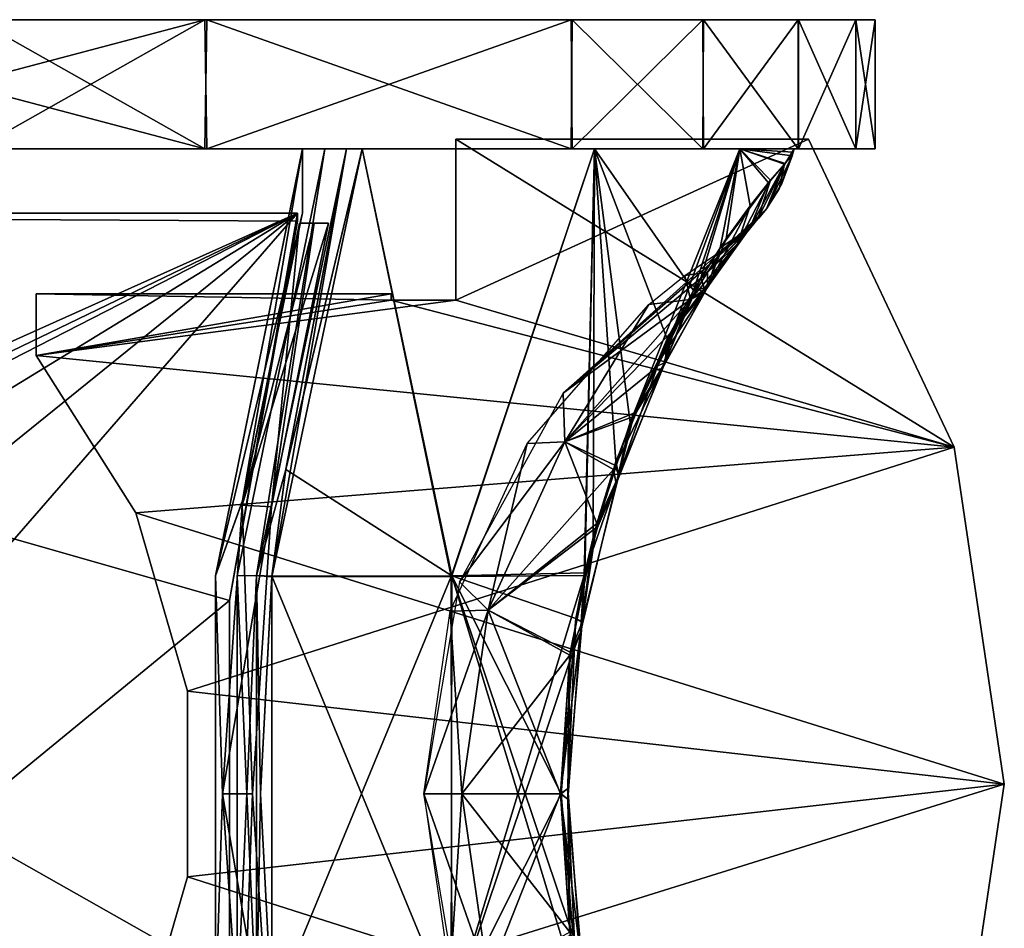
# Model space of a CAD drawing. Header units: millimetres. Extents: x -115 to 115, y -44 to 583.
# Tile 18 of 102: x 82 to 112, y -24 to 4. Entities that reach past the tile are written whole.
import ezdxf

# ---------------------------------------------------------------- set-up
doc = ezdxf.new("R2010")
doc.units = ezdxf.units.MM
doc.header["$LTSCALE"] = 67.002822
for name, color, linetype in [('1', 7, 'CONTINUOUS'), ('13', 7, 'CONTINUOUS'), ('15', 7, 'CONTINUOUS'), ('2', 7, 'CONTINUOUS'), ('3', 7, 'CONTINUOUS'), ('4', 7, 'CONTINUOUS'), ('5', 7, 'CONTINUOUS'), ('53', 7, 'CONTINUOUS'), ('54', 7, 'CONTINUOUS'), ('55', 7, 'CONTINUOUS'), ('56', 7, 'CONTINUOUS'), ('57', 7, 'CONTINUOUS'), ('58', 7, 'CONTINUOUS'), ('59', 7, 'CONTINUOUS'), ('6', 7, 'CONTINUOUS'), ('60', 7, 'CONTINUOUS'), ('61', 7, 'CONTINUOUS'), ('62', 7, 'CONTINUOUS'), ('63', 7, 'CONTINUOUS'), ('65', 7, 'CONTINUOUS'), ('66', 7, 'CONTINUOUS'), ('67', 7, 'CONTINUOUS'), ('68', 7, 'CONTINUOUS'), ('7', 7, 'CONTINUOUS')]:
    doc.layers.add(name, color=color, linetype=linetype)

msp = doc.modelspace()

# ---------------------------------------------------------------- linework, layer by layer
at = {"layer": '1', "color": 7, "linetype": 'Continuous'}
for points in [[(-107.901, 0, -11.38), (108.5, 0), (-108.5, 0), (-107.901, 0, -11.38)], [(-108.5, 0), (108.5, 0), (107.901, 0, 11.38), (-108.5, 0)], [(-107.904, 0, 11.357), (-108.5, 0), (107.901, 0, 11.38), (-107.904, 0, 11.357)], [(-106.125, 0, 22.574), (-107.904, 0, 11.357), (107.901, 0, 11.38), (-106.125, 0, 22.574)], [(107.904, 0, -11.357), (108.5, 0), (-107.901, 0, -11.38), (107.904, 0, -11.357)], [(106.125, 0, -22.574), (107.904, 0, -11.357), (-107.901, 0, -11.38), (106.125, 0, -22.574)], [(-106.114, 0, -22.621), (106.125, 0, -22.574), (-107.901, 0, -11.38), (-106.114, 0, -22.621)], [(-103.183, 0, 33.546), (-106.125, 0, 22.574), (106.114, 0, 22.621), (-103.183, 0, 33.546)], [(106.114, 0, 22.621), (-106.125, 0, 22.574), (107.901, 0, 11.38), (106.114, 0, 22.621)], [(103.183, 0, -33.546), (106.125, 0, -22.574), (-106.114, 0, -22.621), (103.183, 0, -33.546)], [(-103.161, 0, -33.615), (103.183, 0, -33.546), (-106.114, 0, -22.621), (-103.161, 0, -33.615)], [(-99.113, 0, 44.146), (-103.183, 0, 33.546), (103.161, 0, 33.615), (-99.113, 0, 44.146)], [(103.161, 0, 33.615), (-103.183, 0, 33.546), (106.114, 0, 22.621), (103.161, 0, 33.615)], [(99.113, 0, -44.146), (103.183, 0, -33.546), (-103.161, 0, -33.615), (99.113, 0, -44.146)], [(-99.075, 0, -44.231), (99.113, 0, -44.146), (-103.161, 0, -33.615), (-99.075, 0, -44.231)], [(-87.784, 0, 63.765), (-99.113, 0, 44.146), (99.075, 0, 44.231), (-87.784, 0, 63.765)], [(99.075, 0, 44.231), (-99.113, 0, 44.146), (103.161, 0, 33.615), (99.075, 0, 44.231)], [(87.784, 0, -63.765), (99.113, 0, -44.146), (-99.075, 0, -44.231), (87.784, 0, -63.765)], [(-87.725, 0, -63.846), (87.784, 0, -63.765), (-99.075, 0, -44.231), (-87.725, 0, -63.846)], [(-80.637, 0, 72.593), (-87.784, 0, 63.765), (87.725, 0, 63.846), (-80.637, 0, 72.593)], [(87.725, 0, 63.846), (-87.784, 0, 63.765), (99.075, 0, 44.231), (87.725, 0, 63.846)], [(80.637, 0, -72.593), (87.784, 0, -63.765), (-87.725, 0, -63.846), (80.637, 0, -72.593)], [(72.554, 0, 80.673), (-80.637, 0, 72.593), (87.725, 0, 63.846), (72.554, 0, 80.673)]]:
    msp.add_3dface(points, dxfattribs=at)
at = {"layer": '13', "color": 7, "linetype": 'Continuous'}
for points in [[(46.5, -21.8, -52.75), (46.5, -2, -52.75), (90.6, -2, -52.75), (46.5, -21.8, -52.75)], [(47.5, -22.8, -52.75), (46.5, -21.8, -52.75), (90.6, -2, -52.75), (47.5, -22.8, -52.75)], [(50, -22.8, -52.75), (47.5, -22.8, -52.75), (90.6, -2, -52.75), (50, -22.8, -52.75)], [(52.5, -25.3, -52.75), (50, -22.8, -52.75), (90.6, -2, -52.75), (52.5, -25.3, -52.75)], [(52.5, -32.8, -52.75), (52.5, -25.3, -52.75), (90.6, -2, -52.75), (52.5, -32.8, -52.75)], [(59.5, -37.8, -52.75), (52.5, -32.8, -52.75), (90.6, -2, -52.75), (59.5, -37.8, -52.75)], [(88.49, -14.011, -52.75), (59.5, -37.8, -52.75), (90.6, -2, -52.75), (88.49, -14.011, -52.75)], [(90.6, -2.246, -52.75), (88.49, -14.011, -52.75), (90.6, -2, -52.75), (90.6, -2.246, -52.75)], [(88.49, -25.789, -52.75), (59.5, -37.8, -52.75), (88.49, -14.011, -52.75), (88.49, -25.789, -52.75)]]:
    msp.add_3dface(points, dxfattribs=at)
at = {"layer": '15', "color": 7, "linetype": 'Continuous'}
for points in [[(90.6, -2, 52.75), (46.5, -2, 52.75), (90.6, -2.246, 52.75), (90.6, -2, 52.75)], [(90.6, -2.246, 52.75), (46.5, -2, 52.75), (88.49, -14.011, 52.75), (90.6, -2.246, 52.75)], [(88.49, -14.011, 52.75), (46.5, -2, 52.75), (88.49, -25.789, 52.75), (88.49, -14.011, 52.75)], [(88.49, -25.789, 52.75), (46.5, -2, 52.75), (59.5, -37.8, 52.75), (88.49, -25.789, 52.75)]]:
    msp.add_3dface(points, dxfattribs=at)
at = {"layer": '2', "color": 7, "linetype": 'Continuous'}
for points in [[(87.725, 4, -63.846), (72.605, 0, -80.627), (72.554, 4, -80.673), (87.725, 4, -63.846)], [(80.637, 0, -72.593), (72.605, 0, -80.627), (87.725, 4, -63.846), (80.637, 0, -72.593)], [(87.784, 0, -63.765), (80.637, 0, -72.593), (87.725, 4, -63.846), (87.784, 0, -63.765)], [(99.075, 4, -44.231), (87.784, 0, -63.765), (87.725, 4, -63.846), (99.075, 4, -44.231)], [(99.113, 0, -44.146), (87.784, 0, -63.765), (99.075, 4, -44.231), (99.113, 0, -44.146)], [(103.161, 4, -33.615), (99.113, 0, -44.146), (99.075, 4, -44.231), (103.161, 4, -33.615)], [(103.183, 0, -33.546), (99.113, 0, -44.146), (103.161, 4, -33.615), (103.183, 0, -33.546)], [(106.114, 4, -22.621), (103.183, 0, -33.546), (103.161, 4, -33.615), (106.114, 4, -22.621)], [(106.125, 0, -22.574), (103.183, 0, -33.546), (106.114, 4, -22.621), (106.125, 0, -22.574)], [(107.901, 4, -11.38), (106.125, 0, -22.574), (106.114, 4, -22.621), (107.901, 4, -11.38)], [(107.904, 0, -11.357), (106.125, 0, -22.574), (107.901, 4, -11.38), (107.904, 0, -11.357)], [(108.5, 4), (107.904, 0, -11.357), (107.901, 4, -11.38), (108.5, 4)], [(108.5, 0), (107.904, 0, -11.357), (108.5, 4), (108.5, 0)]]:
    msp.add_3dface(points, dxfattribs=at)
at = {"layer": '3', "color": 7, "linetype": 'Continuous'}
for points in [[(72.554, 0, 80.673), (87.725, 0, 63.846), (72.605, 4, 80.627), (72.554, 0, 80.673)], [(72.605, 4, 80.627), (87.725, 0, 63.846), (80.637, 4, 72.593), (72.605, 4, 80.627)], [(80.637, 4, 72.593), (87.725, 0, 63.846), (87.784, 4, 63.765), (80.637, 4, 72.593)], [(87.725, 0, 63.846), (99.075, 0, 44.231), (87.784, 4, 63.765), (87.725, 0, 63.846)], [(87.784, 4, 63.765), (99.075, 0, 44.231), (99.113, 4, 44.146), (87.784, 4, 63.765)], [(99.075, 0, 44.231), (103.161, 0, 33.615), (99.113, 4, 44.146), (99.075, 0, 44.231)], [(99.113, 4, 44.146), (103.161, 0, 33.615), (103.183, 4, 33.546), (99.113, 4, 44.146)], [(103.161, 0, 33.615), (106.114, 0, 22.621), (103.183, 4, 33.546), (103.161, 0, 33.615)], [(103.183, 4, 33.546), (106.114, 0, 22.621), (106.125, 4, 22.574), (103.183, 4, 33.546)], [(106.114, 0, 22.621), (107.901, 0, 11.38), (106.125, 4, 22.574), (106.114, 0, 22.621)], [(106.125, 4, 22.574), (107.901, 0, 11.38), (107.904, 4, 11.357), (106.125, 4, 22.574)], [(107.901, 0, 11.38), (108.5, 0), (107.904, 4, 11.357), (107.901, 0, 11.38)], [(108.5, 0), (108.5, 4), (107.904, 4, 11.357), (108.5, 0)]]:
    msp.add_3dface(points, dxfattribs=at)
at = {"layer": '4', "color": 7, "linetype": 'Continuous'}
for points in [[(108.5, 4), (107.901, 4, -11.38), (-108.5, 4), (108.5, 4)], [(108.5, 4), (-108.5, 4), (-107.901, 4, 11.38), (108.5, 4)], [(107.901, 4, -11.38), (-107.904, 4, -11.357), (-108.5, 4), (107.901, 4, -11.38)], [(107.901, 4, -11.38), (-106.125, 4, -22.574), (-107.904, 4, -11.357), (107.901, 4, -11.38)], [(108.5, 4), (-107.901, 4, 11.38), (107.904, 4, 11.357), (108.5, 4)], [(-107.901, 4, 11.38), (-106.114, 4, 22.621), (106.125, 4, 22.574), (-107.901, 4, 11.38)], [(-107.901, 4, 11.38), (106.125, 4, 22.574), (107.904, 4, 11.357), (-107.901, 4, 11.38)], [(107.901, 4, -11.38), (106.114, 4, -22.621), (-106.125, 4, -22.574), (107.901, 4, -11.38)], [(106.114, 4, -22.621), (-103.183, 4, -33.546), (-106.125, 4, -22.574), (106.114, 4, -22.621)], [(-106.114, 4, 22.621), (-103.161, 4, 33.615), (103.183, 4, 33.546), (-106.114, 4, 22.621)], [(-106.114, 4, 22.621), (103.183, 4, 33.546), (106.125, 4, 22.574), (-106.114, 4, 22.621)], [(106.114, 4, -22.621), (103.161, 4, -33.615), (-103.183, 4, -33.546), (106.114, 4, -22.621)], [(103.161, 4, -33.615), (-99.113, 4, -44.146), (-103.183, 4, -33.546), (103.161, 4, -33.615)], [(-103.161, 4, 33.615), (-99.075, 4, 44.231), (99.113, 4, 44.146), (-103.161, 4, 33.615)], [(-103.161, 4, 33.615), (99.113, 4, 44.146), (103.183, 4, 33.546), (-103.161, 4, 33.615)], [(103.161, 4, -33.615), (99.075, 4, -44.231), (-99.113, 4, -44.146), (103.161, 4, -33.615)], [(99.075, 4, -44.231), (-87.784, 4, -63.765), (-99.113, 4, -44.146), (99.075, 4, -44.231)], [(-99.075, 4, 44.231), (-87.725, 4, 63.846), (87.784, 4, 63.765), (-99.075, 4, 44.231)], [(-99.075, 4, 44.231), (87.784, 4, 63.765), (99.113, 4, 44.146), (-99.075, 4, 44.231)], [(99.075, 4, -44.231), (87.725, 4, -63.846), (-87.784, 4, -63.765), (99.075, 4, -44.231)], [(87.725, 4, -63.846), (-80.637, 4, -72.593), (-87.784, 4, -63.765), (87.725, 4, -63.846)], [(-87.725, 4, 63.846), (80.637, 4, 72.593), (87.784, 4, 63.765), (-87.725, 4, 63.846)], [(87.725, 4, -63.846), (72.554, 4, -80.673), (-80.637, 4, -72.593), (87.725, 4, -63.846)]]:
    msp.add_3dface(points, dxfattribs=at)
at = {"layer": '5', "color": 7, "linetype": 'Continuous'}
for points in [[(95.5, 0.3, 1.5), (95.5, -4.7, 1.5), (106.433, 0.3, 1.5), (95.5, 0.3, 1.5)], [(106.433, 0.3, 1.5), (95.5, -4.7, 1.5), (110.95, -9.25, 1.5), (106.433, 0.3, 1.5)], [(82.5, -4.5, 1.5), (82.5, -6.415, 1.5), (93.5, -4.5, 1.5), (82.5, -4.5, 1.5)], [(93.5, -4.5, 1.5), (82.5, -6.415, 1.5), (93.5, -4.7, 1.5), (93.5, -4.5, 1.5)], [(93.5, -4.7, 1.5), (82.5, -6.415, 1.5), (95.5, -4.7, 1.5), (93.5, -4.7, 1.5)], [(95.5, -4.7, 1.5), (82.5, -6.415, 1.5), (110.95, -9.25, 1.5), (95.5, -4.7, 1.5)], [(82.5, -6.415, 1.5), (85.584, -11.293, 1.5), (110.95, -9.25, 1.5), (82.5, -6.415, 1.5)], [(85.584, -11.293, 1.5), (87.185, -16.824, 1.5), (110.95, -9.25, 1.5), (85.584, -11.293, 1.5)], [(110.95, -9.25, 1.5), (87.185, -16.824, 1.5), (112.5, -19.7, 1.5), (110.95, -9.25, 1.5)], [(87.185, -16.824, 1.5), (87.185, -22.576, 1.5), (112.5, -19.7, 1.5), (87.185, -16.824, 1.5)], [(87.185, -22.576, 1.5), (85.584, -28.107, 1.5), (112.5, -19.7, 1.5), (87.185, -22.576, 1.5)], [(112.5, -19.7, 1.5), (85.584, -28.107, 1.5), (110.95, -30.15, 1.5), (112.5, -19.7, 1.5)]]:
    msp.add_3dface(points, dxfattribs=at)
at = {"layer": '53', "color": 7, "linetype": 'Continuous'}
for points in [[(92.602, 0, 53.213), (92.118, 0, 53.792), (90.237, -9.942, 53.259), (92.602, 0, 53.213)], [(91.448, 0, 54.163), (88.726, -13.242, 54.163), (89.323, -13.236, 53.831), (91.448, 0, 54.163)], [(92.118, 0, 53.792), (91.448, 0, 54.163), (89.323, -13.236, 53.831), (92.118, 0, 53.792)], [(92.118, 0, 53.792), (89.323, -13.236, 53.831), (90.237, -9.942, 53.259), (92.118, 0, 53.792)], [(90.237, -9.942, 53.259), (89.323, -13.236, 53.831), (89.801, -13.258, 53.268), (90.237, -9.942, 53.259)], [(88.726, -13.242, 54.163), (88.726, -26.758, 54.163), (89.323, -13.236, 53.831), (88.726, -13.242, 54.163)], [(89.323, -13.236, 53.831), (88.726, -26.758, 54.163), (89.323, -26.764, 53.831), (89.323, -13.236, 53.831)], [(89.323, -13.236, 53.831), (89.323, -26.764, 53.831), (89.447, -20, 53.275), (89.323, -13.236, 53.831)], [(89.801, -13.258, 53.268), (89.323, -13.236, 53.831), (89.447, -20, 53.275), (89.801, -13.258, 53.268)], [(89.447, -20, 53.275), (89.323, -26.764, 53.831), (89.8, -26.729, 53.268), (89.447, -20, 53.275)]]:
    msp.add_3dface(points, dxfattribs=at)
at = {"layer": '54', "color": 7, "linetype": 'Continuous'}
for points in [[(105.521, -1.245, 3.002), (105.605, -1.08, 1.533), (105.929, -0.217, 2.999), (105.521, -1.245, 3.002)], [(105.605, -1.08, 1.533), (105.929, -0.217, 1.527), (105.929, -0.217, 2.999), (105.605, -1.08, 1.533)], [(105.128, -1.869, 1.541), (105.605, -1.08, 1.533), (105.128, -1.869, 2.999), (105.128, -1.869, 1.541)], [(105.128, -1.869, 2.999), (105.605, -1.08, 1.533), (105.521, -1.245, 3.002), (105.128, -1.869, 2.999)], [(103.786, -3.12, 1.565), (105.128, -1.869, 1.541), (104.377, -2.681, 2.999), (103.786, -3.12, 1.565)], [(104.377, -2.681, 2.999), (105.128, -1.869, 1.541), (104.897, -2.159, 2.998), (104.377, -2.681, 2.999)], [(104.897, -2.159, 2.998), (105.128, -1.869, 1.541), (105.128, -1.869, 2.999), (104.897, -2.159, 2.998)], [(103.786, -3.121, 3), (103.786, -3.12, 1.565), (104.377, -2.681, 2.999), (103.786, -3.121, 3)]]:
    msp.add_3dface(points, dxfattribs=at)
at = {"layer": '55', "color": 7, "linetype": 'Continuous'}
for points in [[(92.602, 0, 53.213), (90.237, -9.942, 53.259), (95.379, -13.247, 42.017), (92.602, 0, 53.213)], [(92.602, 0, 53.213), (95.379, -13.247, 42.017), (99.806, 0, 37.288), (92.602, 0, 53.213)], [(95.379, -13.247, 42.017), (99.5, -13.151, 30.417), (99.806, 0, 37.288), (95.379, -13.247, 42.017)], [(99.5, -13.151, 30.417), (100.462, -9.699, 28.44), (99.806, 0, 37.288), (99.5, -13.151, 30.417)], [(102.058, -5.891, 24.578), (102.868, -4.398, 22.22), (99.806, 0, 37.288), (102.058, -5.891, 24.578)], [(99.806, 0, 37.288), (102.868, -4.398, 22.22), (104.309, 0, 20.398), (99.806, 0, 37.288)], [(100.462, -9.699, 28.44), (102.058, -5.891, 24.578), (99.806, 0, 37.288), (100.462, -9.699, 28.44)], [(102.868, -4.398, 22.22), (103.693, -3.073, 19.394), (104.309, 0, 20.398), (102.868, -4.398, 22.22)], [(103.693, -3.073, 19.394), (105.188, -1.061, 12.062), (104.309, 0, 20.398), (103.693, -3.073, 19.394)], [(105.929, -0.217, 2.999), (105.959, -0.108, 3), (104.309, 0, 20.398), (105.929, -0.217, 2.999)], [(105.689, -0.48, 7.673), (105.929, -0.217, 2.999), (104.309, 0, 20.398), (105.689, -0.48, 7.673)], [(105.959, -0.108, 3), (105.989, 0, 3), (104.309, 0, 20.398), (105.959, -0.108, 3)], [(105.188, -1.061, 12.062), (105.689, -0.48, 7.673), (104.309, 0, 20.398), (105.188, -1.061, 12.062)], [(90.237, -9.942, 53.259), (89.801, -13.258, 53.268), (95.379, -13.247, 42.017), (90.237, -9.942, 53.259)], [(89.801, -13.258, 53.268), (89.447, -20, 53.275), (89.8, -26.729, 53.268), (89.801, -13.258, 53.268)], [(89.801, -13.258, 53.268), (89.8, -26.729, 53.268), (95.362, -26.739, 42.055), (89.801, -13.258, 53.268)], [(95.379, -13.247, 42.017), (89.801, -13.258, 53.268), (95.362, -26.739, 42.055), (95.379, -13.247, 42.017)], [(99.483, -26.766, 30.45), (95.379, -13.247, 42.017), (95.362, -26.739, 42.055), (99.483, -26.766, 30.45)], [(99.5, -13.151, 30.417), (95.379, -13.247, 42.017), (99.225, -14.568, 30.942), (99.5, -13.151, 30.417)], [(98.764, -20, 31.795), (95.379, -13.247, 42.017), (99.02, -24.056, 31.327), (98.764, -20, 31.795)], [(95.379, -13.247, 42.017), (98.764, -20, 31.795), (99.225, -14.568, 30.942), (95.379, -13.247, 42.017)], [(99.02, -24.056, 31.327), (95.379, -13.247, 42.017), (99.483, -26.766, 30.45), (99.02, -24.056, 31.327)]]:
    msp.add_3dface(points, dxfattribs=at)
at = {"layer": '56', "color": 7, "linetype": 'Continuous'}
for points in [[(105.521, -1.245, 3.002), (105.929, -0.217, 2.999), (105.689, -0.48, 7.673), (105.521, -1.245, 3.002)], [(105.128, -1.869, 2.999), (105.689, -0.48, 7.673), (104.616, -2.468, 11.029), (105.128, -1.869, 2.999)], [(105.689, -0.48, 7.673), (105.188, -1.061, 12.062), (104.616, -2.468, 11.029), (105.689, -0.48, 7.673)], [(105.128, -1.869, 2.999), (105.521, -1.245, 3.002), (105.689, -0.48, 7.673), (105.128, -1.869, 2.999)], [(105.188, -1.061, 12.062), (103.693, -3.073, 19.394), (104.616, -2.468, 11.029), (105.188, -1.061, 12.062)], [(104.897, -2.159, 2.998), (105.128, -1.869, 2.999), (104.616, -2.468, 11.029), (104.897, -2.159, 2.998)], [(104.377, -2.681, 2.999), (104.897, -2.159, 2.998), (104.616, -2.468, 11.029), (104.377, -2.681, 2.999)], [(103.693, -3.073, 19.394), (103.305, -4.291, 18.742), (104.616, -2.468, 11.029), (103.693, -3.073, 19.394)], [(103.305, -4.291, 18.742), (103.306, -3.828, 11.163), (104.616, -2.468, 11.029), (103.305, -4.291, 18.742)], [(103.306, -3.828, 11.163), (103.627, -3.347, 7.252), (104.616, -2.468, 11.029), (103.306, -3.828, 11.163)], [(103.627, -3.347, 7.252), (103.786, -3.121, 3), (104.616, -2.468, 11.029), (103.627, -3.347, 7.252)], [(103.786, -3.121, 3), (104.377, -2.681, 2.999), (104.616, -2.468, 11.029), (103.786, -3.121, 3)], [(102.78, -4.677, 15.162), (103.306, -3.828, 11.163), (103.305, -4.291, 18.742), (102.78, -4.677, 15.162)], [(102.284, -5.556, 17.893), (102.78, -4.677, 15.162), (103.218, -4.453, 18.645), (102.284, -5.556, 17.893)], [(103.218, -4.453, 18.645), (102.78, -4.677, 15.162), (103.305, -4.291, 18.742), (103.218, -4.453, 18.645)]]:
    msp.add_3dface(points, dxfattribs=at)
at = {"layer": '57', "color": 7, "linetype": 'Continuous'}
for points in [[(103.786, -3.121, 3), (103.306, -3.828, 11.163), (102.604, -3.933, 3), (103.786, -3.121, 3)], [(103.786, -3.121, 3), (103.627, -3.347, 7.252), (103.306, -3.828, 11.163), (103.786, -3.121, 3)], [(102.604, -3.933, 3), (102.78, -4.677, 15.162), (101.482, -4.828, 3), (102.604, -3.933, 3)], [(103.306, -3.828, 11.163), (102.78, -4.677, 15.162), (102.604, -3.933, 3), (103.306, -3.828, 11.163)], [(97.719, -9.138, 3.001), (101.482, -4.828, 3), (98.884, -9.085, 15.54), (97.719, -9.138, 3.001)], [(101.482, -4.828, 3), (102.78, -4.677, 15.162), (98.884, -9.085, 15.54), (101.482, -4.828, 3)], [(98.884, -9.085, 15.54), (102.78, -4.677, 15.162), (101.044, -8.191, 22.842), (98.884, -9.085, 15.54)], [(101.044, -8.191, 22.842), (102.78, -4.677, 15.162), (101.671, -6.77, 20.586), (101.044, -8.191, 22.842)], [(102.78, -4.677, 15.162), (102.284, -5.556, 17.893), (101.671, -6.77, 20.586), (102.78, -4.677, 15.162)], [(100.433, -9.816, 24.713), (98.884, -9.085, 15.54), (101.044, -8.191, 22.842), (100.433, -9.816, 24.713)], [(95.331, -14.337, 3.001), (97.719, -9.138, 3.001), (96.502, -14.307, 15.93), (95.331, -14.337, 3.001)], [(96.502, -14.307, 15.93), (97.719, -9.138, 3.001), (98.884, -9.085, 15.54), (96.502, -14.307, 15.93)], [(96.502, -14.307, 15.93), (98.884, -9.085, 15.54), (99.875, -11.622, 26.218), (96.502, -14.307, 15.93)], [(99.875, -11.622, 26.218), (98.884, -9.085, 15.54), (100.433, -9.816, 24.713), (99.875, -11.622, 26.218)], [(99.051, -15.611, 28.164), (96.502, -14.307, 15.93), (99.875, -11.622, 26.218), (99.051, -15.611, 28.164)], [(94.512, -20, 3.002), (95.331, -14.337, 3.001), (95.686, -20, 16.064), (94.512, -20, 3.002)], [(95.686, -20, 16.064), (95.331, -14.337, 3.001), (96.502, -14.307, 15.93), (95.686, -20, 16.064)], [(95.686, -20, 16.064), (96.502, -14.307, 15.93), (98.746, -20, 28.818), (95.686, -20, 16.064)], [(98.746, -20, 28.818), (96.502, -14.307, 15.93), (99.051, -15.611, 28.164), (98.746, -20, 28.818)], [(95.623, -26.573, 3.001), (94.512, -20, 3.002), (96.502, -25.693, 15.93), (95.623, -26.573, 3.001)], [(96.502, -25.693, 15.93), (94.512, -20, 3.002), (95.686, -20, 16.064), (96.502, -25.693, 15.93)], [(96.502, -25.693, 15.93), (95.686, -20, 16.064), (99.037, -24.291, 28.194), (96.502, -25.693, 15.93)], [(99.037, -24.291, 28.194), (95.686, -20, 16.064), (98.746, -20, 28.818), (99.037, -24.291, 28.194)]]:
    msp.add_3dface(points, dxfattribs=at)
at = {"layer": '58', "color": 7, "linetype": 'Continuous'}
for points in [[(103.693, -3.073, 19.394), (102.868, -4.398, 22.22), (103.305, -4.291, 18.742), (103.693, -3.073, 19.394)], [(103.305, -4.291, 18.742), (102.868, -4.398, 22.22), (101.989, -6.634, 23.469), (103.305, -4.291, 18.742)], [(103.218, -4.453, 18.645), (103.305, -4.291, 18.742), (101.989, -6.634, 23.469), (103.218, -4.453, 18.645)], [(102.868, -4.398, 22.22), (102.058, -5.891, 24.578), (101.989, -6.634, 23.469), (102.868, -4.398, 22.22)], [(102.284, -5.556, 17.893), (103.218, -4.453, 18.645), (101.989, -6.634, 23.469), (102.284, -5.556, 17.893)], [(101.671, -6.77, 20.586), (102.284, -5.556, 17.893), (101.989, -6.634, 23.469), (101.671, -6.77, 20.586)], [(102.058, -5.891, 24.578), (100.462, -9.699, 28.44), (100.557, -10.131, 27.292), (102.058, -5.891, 24.578)], [(102.058, -5.891, 24.578), (100.557, -10.131, 27.292), (101.989, -6.634, 23.469), (102.058, -5.891, 24.578)], [(100.557, -10.131, 27.292), (101.044, -8.191, 22.842), (101.989, -6.634, 23.469), (100.557, -10.131, 27.292)], [(101.044, -8.191, 22.842), (101.671, -6.77, 20.586), (101.989, -6.634, 23.469), (101.044, -8.191, 22.842)], [(100.433, -9.816, 24.713), (101.044, -8.191, 22.842), (100.557, -10.131, 27.292), (100.433, -9.816, 24.713)], [(100.462, -9.699, 28.44), (99.5, -13.151, 30.417), (100.557, -10.131, 27.292), (100.462, -9.699, 28.44)], [(99.875, -11.622, 26.218), (100.433, -9.816, 24.713), (100.557, -10.131, 27.292), (99.875, -11.622, 26.218)], [(99.5, -13.151, 30.417), (99.421, -14.68, 29.763), (100.557, -10.131, 27.292), (99.5, -13.151, 30.417)], [(99.421, -14.68, 29.763), (99.875, -11.622, 26.218), (100.557, -10.131, 27.292), (99.421, -14.68, 29.763)], [(99.051, -15.611, 28.164), (99.875, -11.622, 26.218), (99.421, -14.68, 29.763), (99.051, -15.611, 28.164)], [(99.5, -13.151, 30.417), (99.225, -14.568, 30.942), (99.421, -14.68, 29.763), (99.5, -13.151, 30.417)], [(99.225, -14.568, 30.942), (98.764, -20, 31.795), (98.973, -19.833, 30.638), (99.225, -14.568, 30.942)], [(99.225, -14.568, 30.942), (98.973, -19.833, 30.638), (99.421, -14.68, 29.763), (99.225, -14.568, 30.942)], [(98.973, -19.833, 30.638), (99.051, -15.611, 28.164), (99.421, -14.68, 29.763), (98.973, -19.833, 30.638)], [(98.746, -20, 28.818), (99.051, -15.611, 28.164), (98.973, -19.833, 30.638), (98.746, -20, 28.818)], [(99.369, -25.005, 29.867), (98.746, -20, 28.818), (98.973, -19.833, 30.638), (99.369, -25.005, 29.867)], [(99.037, -24.291, 28.194), (98.746, -20, 28.818), (99.369, -25.005, 29.867), (99.037, -24.291, 28.194)], [(98.764, -20, 31.795), (99.02, -24.056, 31.327), (98.973, -19.833, 30.638), (98.764, -20, 31.795)], [(99.02, -24.056, 31.327), (99.369, -25.005, 29.867), (98.973, -19.833, 30.638), (99.02, -24.056, 31.327)], [(99.02, -24.056, 31.327), (99.483, -26.766, 30.45), (99.369, -25.005, 29.867), (99.02, -24.056, 31.327)]]:
    msp.add_3dface(points, dxfattribs=at)
at = {"layer": '59', "color": 7, "linetype": 'Continuous'}
for points in [[(90.663, -2.308, 52.292), (89.795, -11.102, 50.646), (88.879, -11.048, 52.305), (90.663, -2.308, 52.292)], [(91.563, -2.308, 50.642), (89.795, -11.102, 50.646), (91.117, -2.308, 51.469), (91.563, -2.308, 50.642)], [(91.117, -2.308, 51.469), (89.795, -11.102, 50.646), (90.663, -2.308, 52.292), (91.117, -2.308, 51.469)], [(88.879, -11.048, 52.305), (89.202, -20, 50.648), (88.273, -20, 52.306), (88.879, -11.048, 52.305)], [(89.795, -11.102, 50.646), (89.202, -20, 50.648), (88.879, -11.048, 52.305), (89.795, -11.102, 50.646)], [(89.202, -20, 50.648), (89.794, -28.896, 50.646), (88.273, -20, 52.306), (89.202, -20, 50.648)], [(88.273, -20, 52.306), (89.794, -28.896, 50.646), (88.88, -28.952, 52.303), (88.273, -20, 52.306)]]:
    msp.add_3dface(points, dxfattribs=at)
at = {"layer": '6', "color": 7, "linetype": 'Continuous'}
for points in [[(106.433, 0.3, -1.5), (110.95, -9.25, -1.5), (95.5, 0.3, -1.5), (106.433, 0.3, -1.5)], [(95.5, 0.3, -1.5), (110.95, -9.25, -1.5), (95.5, -4.7, -1.5), (95.5, 0.3, -1.5)], [(93.5, -4.7, -1.5), (82.5, -6.415, -1.5), (82.5, -4.5, -1.5), (93.5, -4.7, -1.5)], [(93.5, -4.5, -1.5), (93.5, -4.7, -1.5), (82.5, -4.5, -1.5), (93.5, -4.5, -1.5)], [(110.95, -9.25, -1.5), (82.5, -6.415, -1.5), (93.5, -4.7, -1.5), (110.95, -9.25, -1.5)], [(95.5, -4.7, -1.5), (110.95, -9.25, -1.5), (93.5, -4.7, -1.5), (95.5, -4.7, -1.5)], [(85.584, -11.293, -1.5), (82.5, -6.415, -1.5), (110.95, -9.25, -1.5), (85.584, -11.293, -1.5)], [(112.5, -19.7, -1.5), (85.584, -11.293, -1.5), (110.95, -9.25, -1.5), (112.5, -19.7, -1.5)], [(87.185, -16.824, -1.5), (85.584, -11.293, -1.5), (112.5, -19.7, -1.5), (87.185, -16.824, -1.5)], [(87.185, -22.576, -1.5), (87.185, -16.824, -1.5), (112.5, -19.7, -1.5), (87.185, -22.576, -1.5)], [(110.95, -30.15, -1.5), (87.185, -22.576, -1.5), (112.5, -19.7, -1.5), (110.95, -30.15, -1.5)], [(85.584, -28.107, -1.5), (87.185, -22.576, -1.5), (110.95, -30.15, -1.5), (85.584, -28.107, -1.5)]]:
    msp.add_3dface(points, dxfattribs=at)
at = {"layer": '60', "color": 7, "linetype": 'Continuous'}
for points in [[(88.056, -13.243, 53.027), (90.75, 0.001, 53.027), (88.898, -10.911, 53.027), (88.056, -13.243, 53.027)], [(88.898, -10.911, 53.027), (90.75, 0.001, 53.027), (90.75, -1.994, 53.027), (88.898, -10.911, 53.027)], [(88.272, -19.999, 53.027), (88.056, -13.243, 53.027), (88.898, -10.911, 53.027), (88.272, -19.999, 53.027)], [(88.056, -26.757, 53.027), (88.056, -13.243, 53.027), (88.272, -19.999, 53.027), (88.056, -26.757, 53.027)], [(88.899, -29.086, 53.027), (88.056, -26.757, 53.027), (88.272, -19.999, 53.027), (88.899, -29.086, 53.027)]]:
    msp.add_3dface(points, dxfattribs=at)
at = {"layer": '61', "color": 7, "linetype": 'Continuous'}
for points in [[(90.237, -9.939, -53.259), (92.118, 0, -53.792), (92.602, 0, -53.213), (90.237, -9.939, -53.259)], [(88.726, -13.242, -54.163), (91.448, 0, -54.163), (89.323, -13.236, -53.831), (88.726, -13.242, -54.163)], [(89.323, -13.236, -53.831), (91.448, 0, -54.163), (92.118, 0, -53.792), (89.323, -13.236, -53.831)], [(89.323, -13.236, -53.831), (92.118, 0, -53.792), (89.8, -13.271, -53.268), (89.323, -13.236, -53.831)], [(89.8, -13.271, -53.268), (92.118, 0, -53.792), (90.237, -9.939, -53.259), (89.8, -13.271, -53.268)], [(89.323, -26.764, -53.831), (88.726, -13.242, -54.163), (89.323, -13.236, -53.831), (89.323, -26.764, -53.831)], [(88.726, -26.758, -54.163), (88.726, -13.242, -54.163), (89.323, -26.764, -53.831), (88.726, -26.758, -54.163)], [(89.323, -26.764, -53.831), (89.323, -13.236, -53.831), (89.447, -20, -53.275), (89.323, -26.764, -53.831)], [(89.447, -20, -53.275), (89.323, -13.236, -53.831), (89.8, -13.271, -53.268), (89.447, -20, -53.275)], [(89.801, -26.742, -53.268), (89.323, -26.764, -53.831), (89.447, -20, -53.275), (89.801, -26.742, -53.268)]]:
    msp.add_3dface(points, dxfattribs=at)
at = {"layer": '62', "color": 7, "linetype": 'Continuous'}
for points in [[(105.929, -0.217, -1.527), (105.129, -1.868, -1.541), (105.929, -0.217, -3), (105.929, -0.217, -1.527)], [(105.929, -0.217, -3), (105.129, -1.868, -1.541), (105.129, -1.868, -3), (105.929, -0.217, -3)], [(105.129, -1.868, -1.541), (103.786, -3.12, -1.565), (105.129, -1.868, -3), (105.129, -1.868, -1.541)], [(105.129, -1.868, -3), (103.786, -3.12, -1.565), (103.786, -3.12, -2.999), (105.129, -1.868, -3)]]:
    msp.add_3dface(points, dxfattribs=at)
at = {"layer": '63', "color": 7, "linetype": 'Continuous'}
for points in [[(89.8, -13.271, -53.268), (90.237, -9.939, -53.259), (92.602, 0, -53.213), (89.8, -13.271, -53.268)], [(89.8, -13.271, -53.268), (92.602, 0, -53.213), (95.362, -13.261, -42.055), (89.8, -13.271, -53.268)], [(95.362, -13.261, -42.055), (92.602, 0, -53.213), (99.806, 0, -37.288), (95.362, -13.261, -42.055)], [(99.483, -13.234, -30.45), (95.362, -13.261, -42.055), (99.806, 0, -37.288), (99.483, -13.234, -30.45)], [(99.76, -12.055, -29.903), (99.483, -13.234, -30.45), (99.806, 0, -37.288), (99.76, -12.055, -29.903)], [(100.902, -8.493, -27.458), (99.76, -12.055, -29.903), (99.806, 0, -37.288), (100.902, -8.493, -27.458)], [(104.309, 0, -20.398), (100.902, -8.493, -27.458), (99.806, 0, -37.288), (104.309, 0, -20.398)], [(102.327, -5.373, -23.833), (100.902, -8.493, -27.458), (104.309, 0, -20.398), (102.327, -5.373, -23.833)], [(103.099, -4.009, -21.479), (102.327, -5.373, -23.833), (104.309, 0, -20.398), (103.099, -4.009, -21.479)], [(103.878, -2.8, -18.682), (103.099, -4.009, -21.479), (104.309, 0, -20.398), (103.878, -2.8, -18.682)], [(104.62, -1.774, -15.378), (103.878, -2.8, -18.682), (104.309, 0, -20.398), (104.62, -1.774, -15.378)], [(105.256, -0.98, -11.587), (104.62, -1.774, -15.378), (104.309, 0, -20.398), (105.256, -0.98, -11.587)], [(105.71, -0.457, -7.415), (105.256, -0.98, -11.587), (104.309, 0, -20.398), (105.71, -0.457, -7.415)], [(105.989, 0, -3), (105.71, -0.457, -7.415), (104.309, 0, -20.398), (105.989, 0, -3)], [(105.959, -0.108, -3), (105.71, -0.457, -7.415), (105.989, 0, -3), (105.959, -0.108, -3)], [(105.929, -0.217, -3), (105.71, -0.457, -7.415), (105.959, -0.108, -3), (105.929, -0.217, -3)], [(89.801, -26.742, -53.268), (89.447, -20, -53.275), (89.8, -13.271, -53.268), (89.801, -26.742, -53.268)], [(89.801, -26.742, -53.268), (89.8, -13.271, -53.268), (95.362, -13.261, -42.055), (89.801, -26.742, -53.268)], [(95.379, -26.753, -42.017), (89.801, -26.742, -53.268), (95.362, -13.261, -42.055), (95.379, -26.753, -42.017)], [(99.483, -13.234, -30.45), (95.379, -26.753, -42.017), (95.362, -13.261, -42.055), (99.483, -13.234, -30.45)], [(99.02, -15.944, -31.327), (95.379, -26.753, -42.017), (99.483, -13.234, -30.45), (99.02, -15.944, -31.327)], [(98.764, -20, -31.795), (95.379, -26.753, -42.017), (99.02, -15.944, -31.327), (98.764, -20, -31.795)], [(95.379, -26.753, -42.017), (98.764, -20, -31.795), (99.225, -25.432, -30.942), (95.379, -26.753, -42.017)]]:
    msp.add_3dface(points, dxfattribs=at)
at = {"layer": '65', "color": 7, "linetype": 'Continuous'}
for points in [[(103.786, -3.12, -2.999), (98.833, -7.584, -3.001), (103.618, -3.361, -7.406), (103.786, -3.12, -2.999)], [(103.618, -3.361, -7.406), (98.833, -7.584, -3.001), (103.286, -3.859, -11.351), (103.618, -3.361, -7.406)], [(103.286, -3.859, -11.351), (98.833, -7.584, -3.001), (102.789, -4.661, -15.099), (103.286, -3.859, -11.351)], [(102.789, -4.661, -15.099), (98.833, -7.584, -3.001), (98.884, -9.085, -15.54), (102.789, -4.661, -15.099)], [(102.789, -4.661, -15.099), (98.884, -9.085, -15.54), (102.258, -5.605, -18.022), (102.789, -4.661, -15.099)], [(102.258, -5.605, -18.022), (98.884, -9.085, -15.54), (101.63, -6.856, -20.743), (102.258, -5.605, -18.022)], [(101.63, -6.856, -20.743), (98.884, -9.085, -15.54), (100.993, -8.316, -23.008), (101.63, -6.856, -20.743)], [(98.833, -7.584, -3.001), (95.623, -13.427, -3.001), (98.884, -9.085, -15.54), (98.833, -7.584, -3.001)], [(100.993, -8.316, -23.008), (98.884, -9.085, -15.54), (100.388, -9.947, -24.84), (100.993, -8.316, -23.008)], [(98.884, -9.085, -15.54), (95.623, -13.427, -3.001), (96.502, -14.307, -15.93), (98.884, -9.085, -15.54)], [(98.884, -9.085, -15.54), (96.502, -14.307, -15.93), (100.388, -9.947, -24.84), (98.884, -9.085, -15.54)], [(100.388, -9.947, -24.84), (96.502, -14.307, -15.93), (99.836, -11.763, -26.315), (100.388, -9.947, -24.84)], [(99.836, -11.763, -26.315), (96.502, -14.307, -15.93), (99.037, -15.709, -28.194), (99.836, -11.763, -26.315)], [(95.623, -13.427, -3.001), (94.512, -20, -3.002), (96.502, -14.307, -15.93), (95.623, -13.427, -3.001)], [(96.502, -14.307, -15.93), (94.512, -20, -3.002), (95.686, -20, -16.064), (96.502, -14.307, -15.93)], [(96.502, -14.307, -15.93), (95.686, -20, -16.064), (99.037, -15.709, -28.194), (96.502, -14.307, -15.93)], [(99.037, -15.709, -28.194), (95.686, -20, -16.064), (98.746, -20, -28.818), (99.037, -15.709, -28.194)], [(94.512, -20, -3.002), (95.331, -25.663, -3.001), (95.686, -20, -16.064), (94.512, -20, -3.002)], [(95.686, -20, -16.064), (95.331, -25.663, -3.001), (96.502, -25.693, -15.93), (95.686, -20, -16.064)], [(95.686, -20, -16.064), (96.502, -25.693, -15.93), (98.746, -20, -28.818), (95.686, -20, -16.064)], [(98.746, -20, -28.818), (96.502, -25.693, -15.93), (99.051, -24.389, -28.164), (98.746, -20, -28.818)]]:
    msp.add_3dface(points, dxfattribs=at)
at = {"layer": '66', "color": 7, "linetype": 'Continuous'}
for points in [[(105.929, -0.217, -3), (105.129, -1.868, -3), (105.71, -0.457, -7.415), (105.929, -0.217, -3)], [(105.71, -0.457, -7.415), (105.129, -1.868, -3), (104.863, -2.172, -8.485), (105.71, -0.457, -7.415)], [(105.256, -0.98, -11.587), (105.71, -0.457, -7.415), (104.863, -2.172, -8.485), (105.256, -0.98, -11.587)], [(104.62, -1.774, -15.378), (105.256, -0.98, -11.587), (104.236, -2.951, -13.883), (104.62, -1.774, -15.378)], [(105.256, -0.98, -11.587), (104.863, -2.172, -8.485), (104.236, -2.951, -13.883), (105.256, -0.98, -11.587)], [(103.878, -2.8, -18.682), (104.62, -1.774, -15.378), (103.231, -4.407, -19.061), (103.878, -2.8, -18.682)], [(104.62, -1.774, -15.378), (104.236, -2.951, -13.883), (103.231, -4.407, -19.061), (104.62, -1.774, -15.378)], [(105.129, -1.868, -3), (103.786, -3.12, -2.999), (103.618, -3.361, -7.406), (105.129, -1.868, -3)], [(105.129, -1.868, -3), (103.618, -3.361, -7.406), (104.863, -2.172, -8.485), (105.129, -1.868, -3)], [(103.618, -3.361, -7.406), (103.286, -3.859, -11.351), (104.863, -2.172, -8.485), (103.618, -3.361, -7.406)], [(104.863, -2.172, -8.485), (103.286, -3.859, -11.351), (104.236, -2.951, -13.883), (104.863, -2.172, -8.485)], [(102.789, -4.661, -15.099), (102.258, -5.605, -18.022), (104.236, -2.951, -13.883), (102.789, -4.661, -15.099)], [(104.236, -2.951, -13.883), (102.258, -5.605, -18.022), (103.231, -4.407, -19.061), (104.236, -2.951, -13.883)], [(103.286, -3.859, -11.351), (102.789, -4.661, -15.099), (104.236, -2.951, -13.883), (103.286, -3.859, -11.351)], [(103.099, -4.009, -21.479), (103.878, -2.8, -18.682), (103.231, -4.407, -19.061), (103.099, -4.009, -21.479)], [(102.327, -5.373, -23.833), (103.099, -4.009, -21.479), (101.898, -6.821, -23.744), (102.327, -5.373, -23.833)], [(103.099, -4.009, -21.479), (103.231, -4.407, -19.061), (101.898, -6.821, -23.744), (103.099, -4.009, -21.479)], [(102.258, -5.605, -18.022), (101.63, -6.856, -20.743), (103.231, -4.407, -19.061), (102.258, -5.605, -18.022)], [(103.231, -4.407, -19.061), (101.63, -6.856, -20.743), (101.898, -6.821, -23.744), (103.231, -4.407, -19.061)], [(100.902, -8.493, -27.458), (102.327, -5.373, -23.833), (101.898, -6.821, -23.744), (100.902, -8.493, -27.458)], [(100.993, -8.316, -23.008), (100.388, -9.947, -24.84), (101.898, -6.821, -23.744), (100.993, -8.316, -23.008)], [(101.898, -6.821, -23.744), (100.388, -9.947, -24.84), (100.472, -10.392, -27.493), (101.898, -6.821, -23.744)], [(100.902, -8.493, -27.458), (101.898, -6.821, -23.744), (100.472, -10.392, -27.493), (100.902, -8.493, -27.458)], [(101.63, -6.856, -20.743), (100.993, -8.316, -23.008), (101.898, -6.821, -23.744), (101.63, -6.856, -20.743)], [(99.76, -12.055, -29.903), (100.902, -8.493, -27.458), (100.472, -10.392, -27.493), (99.76, -12.055, -29.903)], [(100.388, -9.947, -24.84), (99.836, -11.763, -26.315), (100.472, -10.392, -27.493), (100.388, -9.947, -24.84)], [(99.76, -12.055, -29.903), (100.472, -10.392, -27.493), (99.369, -14.995, -29.867), (99.76, -12.055, -29.903)], [(100.472, -10.392, -27.493), (99.836, -11.763, -26.315), (99.369, -14.995, -29.867), (100.472, -10.392, -27.493)], [(99.836, -11.763, -26.315), (99.037, -15.709, -28.194), (99.369, -14.995, -29.867), (99.836, -11.763, -26.315)], [(99.483, -13.234, -30.45), (99.76, -12.055, -29.903), (99.369, -14.995, -29.867), (99.483, -13.234, -30.45)], [(99.02, -15.944, -31.327), (99.483, -13.234, -30.45), (99.369, -14.995, -29.867), (99.02, -15.944, -31.327)], [(99.037, -15.709, -28.194), (98.746, -20, -28.818), (99.369, -14.995, -29.867), (99.037, -15.709, -28.194)], [(99.369, -14.995, -29.867), (98.746, -20, -28.818), (98.973, -20.167, -30.638), (99.369, -14.995, -29.867)], [(99.02, -15.944, -31.327), (99.369, -14.995, -29.867), (98.973, -20.167, -30.638), (99.02, -15.944, -31.327)], [(98.764, -20, -31.795), (99.02, -15.944, -31.327), (98.973, -20.167, -30.638), (98.764, -20, -31.795)], [(98.746, -20, -28.818), (99.051, -24.389, -28.164), (98.973, -20.167, -30.638), (98.746, -20, -28.818)], [(99.225, -25.432, -30.942), (98.764, -20, -31.795), (98.973, -20.167, -30.638), (99.225, -25.432, -30.942)], [(99.225, -25.432, -30.942), (98.973, -20.167, -30.638), (99.421, -25.32, -29.763), (99.225, -25.432, -30.942)], [(98.973, -20.167, -30.638), (99.051, -24.389, -28.164), (99.421, -25.32, -29.763), (98.973, -20.167, -30.638)]]:
    msp.add_3dface(points, dxfattribs=at)
at = {"layer": '67', "color": 7, "linetype": 'Continuous'}
for points in [[(91.117, -2.308, -51.469), (90.663, -2.308, -52.292), (88.88, -11.048, -52.303), (91.117, -2.308, -51.469)], [(91.563, -2.308, -50.642), (91.117, -2.308, -51.469), (88.88, -11.048, -52.303), (91.563, -2.308, -50.642)], [(89.794, -11.104, -50.646), (91.563, -2.308, -50.642), (88.88, -11.048, -52.303), (89.794, -11.104, -50.646)], [(88.273, -20, -52.306), (89.794, -11.104, -50.646), (88.88, -11.048, -52.303), (88.273, -20, -52.306)], [(89.202, -20, -50.648), (89.794, -11.104, -50.646), (88.273, -20, -52.306), (89.202, -20, -50.648)], [(88.879, -28.952, -52.305), (89.202, -20, -50.648), (88.273, -20, -52.306), (88.879, -28.952, -52.305)], [(89.795, -28.898, -50.646), (89.202, -20, -50.648), (88.879, -28.952, -52.305), (89.795, -28.898, -50.646)]]:
    msp.add_3dface(points, dxfattribs=at)
at = {"layer": '68', "color": 7, "linetype": 'Continuous'}
for points in [[(90.75, 0, -53.027), (88.056, -13.243, -53.027), (90.75, -1.994, -53.027), (90.75, 0, -53.027)], [(90.75, -1.994, -53.027), (88.056, -13.243, -53.027), (88.899, -10.914, -53.027), (90.75, -1.994, -53.027)], [(88.899, -10.914, -53.027), (88.056, -13.243, -53.027), (88.272, -20.001, -53.027), (88.899, -10.914, -53.027)], [(88.056, -13.243, -53.027), (88.056, -26.757, -53.027), (88.272, -20.001, -53.027), (88.056, -13.243, -53.027)], [(88.272, -20.001, -53.027), (88.056, -26.757, -53.027), (88.898, -29.089, -53.027), (88.272, -20.001, -53.027)]]:
    msp.add_3dface(points, dxfattribs=at)
at = {"layer": '7', "color": 7, "linetype": 'Continuous'}
for points in [[(106.433, 0.3, 1.5), (110.95, -9.25, 1.5), (106.433, 0.3, -1.5), (106.433, 0.3, 1.5)], [(110.95, -9.25, 1.5), (110.95, -9.25, -1.5), (106.433, 0.3, -1.5), (110.95, -9.25, 1.5)], [(110.95, -9.25, 1.5), (112.5, -19.7, 1.5), (110.95, -9.25, -1.5), (110.95, -9.25, 1.5)], [(112.5, -19.7, 1.5), (112.5, -19.7, -1.5), (110.95, -9.25, -1.5), (112.5, -19.7, 1.5)], [(112.5, -19.7, 1.5), (110.95, -30.15, 1.5), (112.5, -19.7, -1.5), (112.5, -19.7, 1.5)], [(110.95, -30.15, 1.5), (110.95, -30.15, -1.5), (112.5, -19.7, -1.5), (110.95, -30.15, 1.5)]]:
    msp.add_3dface(points, dxfattribs=at)

doc.saveas('drawing.dxf')
